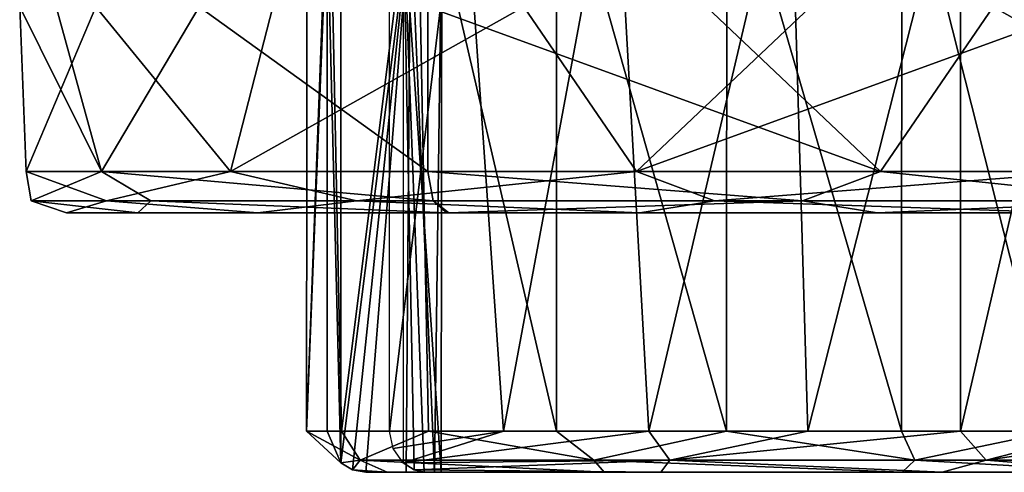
# Model space of a CAD drawing. Header units: millimetres. Extents: x -26 to 124, y -190 to 73.
# Tile 1 of 95: x 71.27 to 83.24, y -189.79 to -184.3. Entities that reach past the tile are written whole.
import ezdxf

# ---------------------------------------------------------------- set-up
doc = ezdxf.new("R2010")
doc.units = ezdxf.units.MM
doc.header["$LTSCALE"] = 41.718519
for name, color, linetype in [('1343', 7, 'CONTINUOUS'), ('1344', 7, 'CONTINUOUS'), ('1345', 7, 'CONTINUOUS'), ('1346', 7, 'CONTINUOUS'), ('1347', 7, 'CONTINUOUS'), ('1348', 7, 'CONTINUOUS'), ('1352', 7, 'CONTINUOUS'), ('1353', 7, 'CONTINUOUS'), ('1354', 7, 'CONTINUOUS'), ('1355', 7, 'CONTINUOUS'), ('1425', 7, 'CONTINUOUS')]:
    doc.layers.add(name, color=color, linetype=linetype)

msp = doc.modelspace()

# ---------------------------------------------------------------- linework, layer by layer
at = {"layer": '1343', "color": 7, "linetype": 'CONTINUOUS'}
for points in [[(74.764, -181.99, -34.386), (75.009, -182.99, -35.666), (74.756, -189.29, -33.747), (74.764, -181.99, -34.386)], [(75.033, -181.99, -32.257), (74.764, -181.99, -34.386), (74.756, -189.29, -33.747), (75.033, -181.99, -32.257)], [(75.184, -189.29, -31.858), (75.033, -181.99, -32.257), (74.756, -189.29, -33.747), (75.184, -189.29, -31.858)], [(76.097, -181.99, -30.394), (75.033, -181.99, -32.257), (75.184, -189.29, -31.858), (76.097, -181.99, -30.394)], [(76.24, -189.29, -30.235), (76.097, -181.99, -30.394), (75.184, -189.29, -31.858), (76.24, -189.29, -30.235)], [(75.768, -189.29, -37.187), (75.768, -182.99, -37.187), (76.644, -181.99, -38.153), (75.768, -189.29, -37.187)], [(77.15, -189.29, -38.543), (75.768, -189.29, -37.187), (76.644, -181.99, -38.153), (77.15, -189.29, -38.543)], [(77.794, -181.99, -29.079), (76.097, -181.99, -30.394), (77.794, -189.29, -29.079), (77.794, -181.99, -29.079)], [(77.794, -189.29, -29.079), (76.097, -181.99, -30.394), (76.24, -189.29, -30.235), (77.794, -189.29, -29.079)], [(78.507, -181.99, -39.217), (77.15, -189.29, -38.543), (76.644, -181.99, -38.153), (78.507, -181.99, -39.217)], [(78.917, -189.29, -39.336), (77.15, -189.29, -38.543), (78.507, -181.99, -39.217), (78.917, -189.29, -39.336)], [(80.636, -181.99, -39.486), (78.917, -189.29, -39.336), (78.507, -181.99, -39.217), (80.636, -181.99, -39.486)], [(80.849, -189.29, -39.467), (78.917, -189.29, -39.336), (80.636, -181.99, -39.486), (80.849, -189.29, -39.467)], [(82.706, -181.99, -38.921), (80.849, -189.29, -39.467), (80.636, -181.99, -39.486), (82.706, -181.99, -38.921)], [(82.706, -189.29, -38.921), (80.849, -189.29, -39.467), (82.706, -181.99, -38.921), (82.706, -189.29, -38.921)], [(75.009, -182.99, -35.666), (75.009, -189.29, -35.666), (74.756, -189.29, -33.747), (75.009, -182.99, -35.666)]]:
    msp.add_3dface(points, dxfattribs=at)
at = {"layer": '1344', "color": 7, "linetype": 'CONTINUOUS'}
for points in [[(74.756, -189.29, -33.747), (75.009, -189.29, -35.666), (75.173, -189.676, -35.584), (74.756, -189.29, -33.747)], [(75.184, -189.29, -31.858), (74.756, -189.29, -33.747), (75.411, -189.644, -31.709), (75.184, -189.29, -31.858)], [(74.756, -189.29, -33.747), (75.173, -189.676, -35.584), (75.411, -189.644, -31.709), (74.756, -189.29, -33.747)], [(76.24, -189.29, -30.235), (75.184, -189.29, -31.858), (75.411, -189.644, -31.709), (76.24, -189.29, -30.235)], [(76.24, -189.29, -30.235), (75.411, -189.644, -31.709), (78.249, -189.644, -29.035), (76.24, -189.29, -30.235)], [(75.768, -189.29, -37.187), (77.15, -189.29, -38.543), (75.811, -189.503, -37.166), (75.768, -189.29, -37.187)], [(77.15, -189.29, -38.543), (75.932, -189.676, -37.105), (75.811, -189.503, -37.166), (77.15, -189.29, -38.543)], [(77.15, -189.29, -38.543), (78.917, -189.29, -39.336), (75.932, -189.676, -37.105), (77.15, -189.29, -38.543)], [(78.917, -189.29, -39.336), (79.172, -189.644, -39.244), (75.932, -189.676, -37.105), (78.917, -189.29, -39.336)], [(77.794, -189.29, -29.079), (76.24, -189.29, -30.235), (78.249, -189.644, -29.035), (77.794, -189.29, -29.079)], [(77.794, -189.29, -29.079), (78.249, -189.644, -29.035), (79.863, -189.29, -28.514), (77.794, -189.29, -29.079)], [(78.249, -189.644, -29.035), (82.148, -189.644, -28.994), (79.863, -189.29, -28.514), (78.249, -189.644, -29.035)], [(78.917, -189.29, -39.336), (80.849, -189.29, -39.467), (79.172, -189.644, -39.244), (78.917, -189.29, -39.336)], [(80.849, -189.29, -39.467), (82.706, -189.29, -38.921), (79.172, -189.644, -39.244), (80.849, -189.29, -39.467)], [(82.706, -189.29, -38.921), (83.015, -189.644, -38.584), (79.172, -189.644, -39.244), (82.706, -189.29, -38.921)], [(79.863, -189.29, -28.514), (82.148, -189.644, -28.994), (81.986, -189.29, -28.781), (79.863, -189.29, -28.514)], [(81.986, -189.29, -28.781), (82.148, -189.644, -28.994), (83.845, -189.29, -29.837), (81.986, -189.29, -28.781)], [(82.148, -189.644, -28.994), (85.04, -189.644, -31.609), (83.845, -189.29, -29.837), (82.148, -189.644, -28.994)], [(83.015, -189.644, -38.584), (82.706, -189.29, -38.921), (84.395, -189.29, -37.616), (83.015, -189.644, -38.584)], [(85.391, -189.644, -35.492), (83.015, -189.644, -38.584), (85.462, -189.29, -35.757), (85.391, -189.644, -35.492)], [(85.462, -189.29, -35.757), (83.015, -189.644, -38.584), (84.395, -189.29, -37.616), (85.462, -189.29, -35.757)], [(75.173, -189.676, -35.584), (75.317, -189.762, -35.528), (75.411, -189.644, -31.709), (75.173, -189.676, -35.584)], [(75.317, -189.762, -35.528), (75.738, -189.79, -31.847), (75.411, -189.644, -31.709), (75.317, -189.762, -35.528)], [(75.738, -189.79, -31.847), (78.376, -189.79, -29.364), (75.411, -189.644, -31.709), (75.738, -189.79, -31.847)], [(75.411, -189.644, -31.709), (78.376, -189.79, -29.364), (78.249, -189.644, -29.035), (75.411, -189.644, -31.709)], [(75.932, -189.676, -37.105), (79.172, -189.644, -39.244), (76.064, -189.762, -37.024), (75.932, -189.676, -37.105)], [(76.064, -189.762, -37.024), (79.172, -189.644, -39.244), (79.064, -189.79, -38.857), (76.064, -189.762, -37.024)], [(78.376, -189.79, -29.364), (81.998, -189.79, -29.317), (78.249, -189.644, -29.035), (78.376, -189.79, -29.364)], [(78.249, -189.644, -29.035), (81.998, -189.79, -29.317), (82.148, -189.644, -28.994), (78.249, -189.644, -29.035)], [(79.064, -189.79, -38.857), (79.172, -189.644, -39.244), (82.483, -189.79, -38.474), (79.064, -189.79, -38.857)], [(79.172, -189.644, -39.244), (83.015, -189.644, -38.584), (82.483, -189.79, -38.474), (79.172, -189.644, -39.244)], [(81.998, -189.79, -29.317), (84.722, -189.79, -31.763), (82.148, -189.644, -28.994), (81.998, -189.79, -29.317)], [(82.148, -189.644, -28.994), (84.722, -189.79, -31.763), (85.04, -189.644, -31.609), (82.148, -189.644, -28.994)], [(82.483, -189.79, -38.474), (83.015, -189.644, -38.584), (84.844, -189.79, -35.971), (82.483, -189.79, -38.474)], [(83.015, -189.644, -38.584), (85.391, -189.644, -35.492), (84.844, -189.79, -35.971), (83.015, -189.644, -38.584)], [(75.48, -189.79, -35.498), (75.738, -189.79, -31.847), (75.317, -189.762, -35.528), (75.48, -189.79, -35.498)], [(76.186, -189.79, -36.912), (76.064, -189.762, -37.024), (79.064, -189.79, -38.857), (76.186, -189.79, -36.912)]]:
    msp.add_3dface(points, dxfattribs=at)
at = {"layer": '1345', "color": 7, "linetype": 'CONTINUOUS'}
for points in [[(81.998, -189.79, -29.317), (75.738, -189.79, -31.847), (75.48, -189.79, -35.498), (81.998, -189.79, -29.317)], [(81.998, -189.79, -29.317), (75.48, -189.79, -35.498), (75.97, -189.79, -35.605), (81.998, -189.79, -29.317)], [(81.998, -189.79, -29.317), (78.376, -189.79, -29.364), (75.738, -189.79, -31.847), (81.998, -189.79, -29.317)], [(84.722, -189.79, -31.763), (81.998, -189.79, -29.317), (75.97, -189.79, -35.605), (84.722, -189.79, -31.763)], [(76.313, -189.79, -35.965), (84.722, -189.79, -31.763), (75.97, -189.79, -35.605), (76.313, -189.79, -35.965)], [(85.02, -189.79, -32.502), (84.886, -189.79, -32.126), (76.186, -189.79, -36.912), (85.02, -189.79, -32.502)], [(85.02, -189.79, -32.502), (76.186, -189.79, -36.912), (79.064, -189.79, -38.857), (85.02, -189.79, -32.502)], [(76.186, -189.79, -36.912), (84.886, -189.79, -32.126), (76.395, -189.79, -36.456), (76.186, -189.79, -36.912)], [(84.886, -189.79, -32.126), (84.722, -189.79, -31.763), (76.313, -189.79, -35.965), (84.886, -189.79, -32.126)], [(76.395, -189.79, -36.456), (84.886, -189.79, -32.126), (76.313, -189.79, -35.965), (76.395, -189.79, -36.456)], [(85.02, -189.79, -32.502), (79.064, -189.79, -38.857), (84.844, -189.79, -35.971), (85.02, -189.79, -32.502)], [(79.064, -189.79, -38.857), (82.483, -189.79, -38.474), (84.844, -189.79, -35.971), (79.064, -189.79, -38.857)]]:
    msp.add_3dface(points, dxfattribs=at)
at = {"layer": '1346', "color": 7, "linetype": 'CONTINUOUS'}
for points in [[(75.317, -189.762, -35.528), (75.173, -189.676, -35.584), (76.022, -182.99, -35.636), (75.317, -189.762, -35.528)], [(76.022, -182.99, -35.636), (75.173, -189.676, -35.584), (75.173, -182.99, -35.584), (76.022, -182.99, -35.636)], [(75.48, -189.79, -35.498), (75.317, -189.762, -35.528), (76.022, -182.99, -35.636), (75.48, -189.79, -35.498)], [(75.97, -189.79, -35.605), (75.48, -189.79, -35.498), (76.022, -182.99, -35.636), (75.97, -189.79, -35.605)], [(75.932, -189.676, -37.105), (76.064, -189.762, -37.024), (75.932, -182.99, -37.105), (75.932, -189.676, -37.105)], [(76.064, -189.762, -37.024), (76.186, -189.79, -36.912), (75.932, -182.99, -37.105), (76.064, -189.762, -37.024)], [(76.186, -189.79, -36.912), (76.395, -189.79, -36.456), (75.932, -182.99, -37.105), (76.186, -189.79, -36.912)], [(75.932, -182.99, -37.105), (76.395, -189.79, -36.456), (76.401, -182.99, -36.396), (75.932, -182.99, -37.105)], [(76.313, -189.79, -35.965), (75.97, -189.79, -35.605), (76.022, -182.99, -35.636), (76.313, -189.79, -35.965)], [(76.401, -182.99, -36.396), (76.313, -189.79, -35.965), (76.022, -182.99, -35.636), (76.401, -182.99, -36.396)], [(76.395, -189.79, -36.456), (76.313, -189.79, -35.965), (76.401, -182.99, -36.396), (76.395, -189.79, -36.456)]]:
    msp.add_3dface(points, dxfattribs=at)
at = {"layer": '1347', "color": 7, "linetype": 'CONTINUOUS'}
for points in [[(75.009, -189.29, -35.666), (75.009, -182.99, -35.666), (75.173, -189.676, -35.584), (75.009, -189.29, -35.666)], [(75.173, -189.676, -35.584), (75.009, -182.99, -35.666), (75.173, -182.99, -35.584), (75.173, -189.676, -35.584)]]:
    msp.add_3dface(points, dxfattribs=at)
at = {"layer": '1348', "color": 7, "linetype": 'CONTINUOUS'}
for points in [[(77.794, -181.99, -29.079), (77.794, -189.29, -29.079), (79.863, -189.29, -28.514), (77.794, -181.99, -29.079)], [(77.794, -181.99, -29.079), (79.863, -189.29, -28.514), (79.864, -181.99, -28.514), (77.794, -181.99, -29.079)], [(79.863, -189.29, -28.514), (81.986, -189.29, -28.781), (79.864, -181.99, -28.514), (79.863, -189.29, -28.514)], [(79.864, -181.99, -28.514), (81.986, -189.29, -28.781), (81.993, -181.99, -28.783), (79.864, -181.99, -28.514)], [(81.986, -189.29, -28.781), (83.845, -189.29, -29.837), (81.993, -181.99, -28.783), (81.986, -189.29, -28.781)], [(81.993, -181.99, -28.783), (83.845, -189.29, -29.837), (83.856, -181.99, -29.847), (81.993, -181.99, -28.783)], [(82.706, -189.29, -38.921), (82.706, -181.99, -38.921), (84.403, -181.99, -37.606), (82.706, -189.29, -38.921)], [(84.395, -189.29, -37.616), (82.706, -189.29, -38.921), (84.403, -181.99, -37.606), (84.395, -189.29, -37.616)]]:
    msp.add_3dface(points, dxfattribs=at)
at = {"layer": '1352', "color": 7, "linetype": 'CONTINUOUS'}
for points in [[(72.707, -186.64, -30.083), (71.843, -186.64, -35.254), (81.693, -186.64, -25.624), (72.707, -186.64, -30.083)], [(71.843, -186.64, -35.254), (74.167, -186.64, -39.937), (86.333, -186.64, -28.063), (71.843, -186.64, -35.254)], [(81.693, -186.64, -25.624), (71.843, -186.64, -35.254), (86.333, -186.64, -28.063), (81.693, -186.64, -25.624)], [(76.454, -186.64, -26.395), (72.707, -186.64, -30.083), (76.489, -186.64, -26.377), (76.454, -186.64, -26.395)], [(76.489, -186.64, -26.377), (72.707, -186.64, -30.083), (81.693, -186.64, -25.624), (76.489, -186.64, -26.377)], [(74.167, -186.64, -39.937), (78.807, -186.64, -42.376), (88.657, -186.64, -32.746), (74.167, -186.64, -39.937)], [(86.333, -186.64, -28.063), (74.167, -186.64, -39.937), (88.657, -186.64, -32.746), (86.333, -186.64, -28.063)], [(78.807, -186.64, -42.376), (84.011, -186.64, -41.623), (87.793, -186.64, -37.917), (78.807, -186.64, -42.376)], [(88.657, -186.64, -32.746), (78.807, -186.64, -42.376), (87.793, -186.64, -37.917), (88.657, -186.64, -32.746)]]:
    msp.add_3dface(points, dxfattribs=at)
at = {"layer": '1353', "color": 7, "linetype": 'CONTINUOUS'}
for points in [[(81.731, -186.14, -25.123), (76.23, -186.14, -25.947), (80.786, -186.494, -25.163), (81.731, -186.14, -25.123)], [(76.23, -186.14, -25.947), (76.296, -186.494, -26.079), (80.786, -186.494, -25.163), (76.23, -186.14, -25.947)], [(81.731, -186.14, -25.123), (80.786, -186.494, -25.163), (85.133, -186.494, -26.615), (81.731, -186.14, -25.123)], [(86.666, -186.14, -27.689), (81.731, -186.14, -25.123), (85.133, -186.494, -26.615), (86.666, -186.14, -27.689)], [(76.296, -186.494, -26.079), (76.454, -186.64, -26.395), (76.489, -186.64, -26.377), (76.296, -186.494, -26.079)], [(76.296, -186.494, -26.079), (76.489, -186.64, -26.377), (80.786, -186.494, -25.163), (76.296, -186.494, -26.079)], [(76.489, -186.64, -26.377), (81.693, -186.64, -25.624), (80.786, -186.494, -25.163), (76.489, -186.64, -26.377)], [(80.786, -186.494, -25.163), (81.693, -186.64, -25.624), (85.133, -186.494, -26.615), (80.786, -186.494, -25.163)], [(81.693, -186.64, -25.624), (86.333, -186.64, -28.063), (85.133, -186.494, -26.615), (81.693, -186.64, -25.624)]]:
    msp.add_3dface(points, dxfattribs=at)
at = {"layer": '1354', "color": 7, "linetype": 'CONTINUOUS'}
for points in [[(72.265, -186.14, -29.848), (71.349, -186.14, -35.334), (71.413, -186.494, -33.464), (72.265, -186.14, -29.848)], [(71.349, -186.14, -35.334), (73.834, -186.14, -40.311), (72.329, -186.494, -37.954), (71.349, -186.14, -35.334)], [(71.349, -186.14, -35.334), (72.329, -186.494, -37.954), (71.413, -186.494, -33.464), (71.349, -186.14, -35.334)], [(72.265, -186.14, -29.848), (71.413, -186.494, -33.464), (72.865, -186.494, -29.117), (72.265, -186.14, -29.848)], [(76.23, -186.14, -25.947), (72.265, -186.14, -29.848), (76.296, -186.494, -26.079), (76.23, -186.14, -25.947)], [(72.265, -186.14, -29.848), (72.865, -186.494, -29.117), (76.296, -186.494, -26.079), (72.265, -186.14, -29.848)], [(73.834, -186.14, -40.311), (75.367, -186.494, -41.385), (72.329, -186.494, -37.954), (73.834, -186.14, -40.311)], [(73.834, -186.14, -40.311), (78.769, -186.14, -42.877), (75.367, -186.494, -41.385), (73.834, -186.14, -40.311)], [(78.769, -186.14, -42.877), (79.714, -186.494, -42.837), (75.367, -186.494, -41.385), (78.769, -186.14, -42.877)], [(78.769, -186.14, -42.877), (84.27, -186.14, -42.053), (79.714, -186.494, -42.837), (78.769, -186.14, -42.877)], [(84.27, -186.14, -42.053), (84.204, -186.494, -41.921), (79.714, -186.494, -42.837), (84.27, -186.14, -42.053)], [(71.413, -186.494, -33.464), (72.329, -186.494, -37.954), (71.843, -186.64, -35.254), (71.413, -186.494, -33.464)], [(72.865, -186.494, -29.117), (71.413, -186.494, -33.464), (72.707, -186.64, -30.083), (72.865, -186.494, -29.117)], [(72.707, -186.64, -30.083), (71.413, -186.494, -33.464), (71.843, -186.64, -35.254), (72.707, -186.64, -30.083)], [(71.843, -186.64, -35.254), (72.329, -186.494, -37.954), (74.167, -186.64, -39.937), (71.843, -186.64, -35.254)], [(72.329, -186.494, -37.954), (75.367, -186.494, -41.385), (74.167, -186.64, -39.937), (72.329, -186.494, -37.954)], [(76.454, -186.64, -26.395), (72.865, -186.494, -29.117), (72.707, -186.64, -30.083), (76.454, -186.64, -26.395)], [(76.296, -186.494, -26.079), (72.865, -186.494, -29.117), (76.454, -186.64, -26.395), (76.296, -186.494, -26.079)], [(74.167, -186.64, -39.937), (75.367, -186.494, -41.385), (78.807, -186.64, -42.376), (74.167, -186.64, -39.937)], [(75.367, -186.494, -41.385), (79.714, -186.494, -42.837), (78.807, -186.64, -42.376), (75.367, -186.494, -41.385)], [(79.714, -186.494, -42.837), (84.011, -186.64, -41.623), (78.807, -186.64, -42.376), (79.714, -186.494, -42.837)], [(84.204, -186.494, -41.921), (84.011, -186.64, -41.623), (79.714, -186.494, -42.837), (84.204, -186.494, -41.921)]]:
    msp.add_3dface(points, dxfattribs=at)
at = {"layer": '1355', "color": 7, "linetype": 'CONTINUOUS'}
for points in [[(71.272, -184.14, -34.632), (72.197, -184.14, -38.019), (71.349, -186.14, -35.334), (71.272, -184.14, -34.632)], [(71.714, -184.14, -31.148), (71.272, -184.14, -34.632), (72.265, -186.14, -29.848), (71.714, -184.14, -31.148)], [(72.265, -186.14, -29.848), (71.272, -184.14, -34.632), (71.349, -186.14, -35.334), (72.265, -186.14, -29.848)], [(71.349, -186.14, -35.334), (72.197, -184.14, -38.019), (73.834, -186.14, -40.311), (71.349, -186.14, -35.334)], [(73.455, -184.14, -28.099), (71.714, -184.14, -31.148), (72.265, -186.14, -29.848), (73.455, -184.14, -28.099)], [(72.197, -184.14, -38.019), (74.349, -184.14, -40.795), (73.834, -186.14, -40.311), (72.197, -184.14, -38.019)], [(76.23, -186.14, -25.947), (73.455, -184.14, -28.099), (72.265, -186.14, -29.848), (76.23, -186.14, -25.947)], [(76.23, -186.14, -25.947), (76.231, -184.14, -25.947), (73.455, -184.14, -28.099), (76.23, -186.14, -25.947)], [(74.349, -184.14, -40.795), (77.398, -184.14, -42.536), (73.834, -186.14, -40.311), (74.349, -184.14, -40.795)], [(73.834, -186.14, -40.311), (77.398, -184.14, -42.536), (78.769, -186.14, -42.877), (73.834, -186.14, -40.311)], [(78.769, -186.14, -42.877), (77.398, -184.14, -42.536), (80.882, -184.14, -42.978), (78.769, -186.14, -42.877)], [(84.269, -184.14, -42.053), (84.27, -186.14, -42.053), (78.769, -186.14, -42.877), (84.269, -184.14, -42.053)], [(84.269, -184.14, -42.053), (78.769, -186.14, -42.877), (80.882, -184.14, -42.978), (84.269, -184.14, -42.053)]]:
    msp.add_3dface(points, dxfattribs=at)
at = {"layer": '1425', "color": 7, "linetype": 'CONTINUOUS'}
for points in [[(81.731, -186.14, -25.123), (76.231, -184.14, -25.947), (76.23, -186.14, -25.947), (81.731, -186.14, -25.123)], [(76.231, -184.14, -25.947), (81.731, -186.14, -25.123), (79.618, -184.14, -25.022), (76.231, -184.14, -25.947)], [(81.731, -186.14, -25.123), (83.102, -184.14, -25.464), (79.618, -184.14, -25.022), (81.731, -186.14, -25.123)], [(86.666, -186.14, -27.689), (83.102, -184.14, -25.464), (81.731, -186.14, -25.123), (86.666, -186.14, -27.689)], [(86.151, -184.14, -27.205), (83.102, -184.14, -25.464), (86.666, -186.14, -27.689), (86.151, -184.14, -27.205)]]:
    msp.add_3dface(points, dxfattribs=at)

doc.saveas('drawing.dxf')
